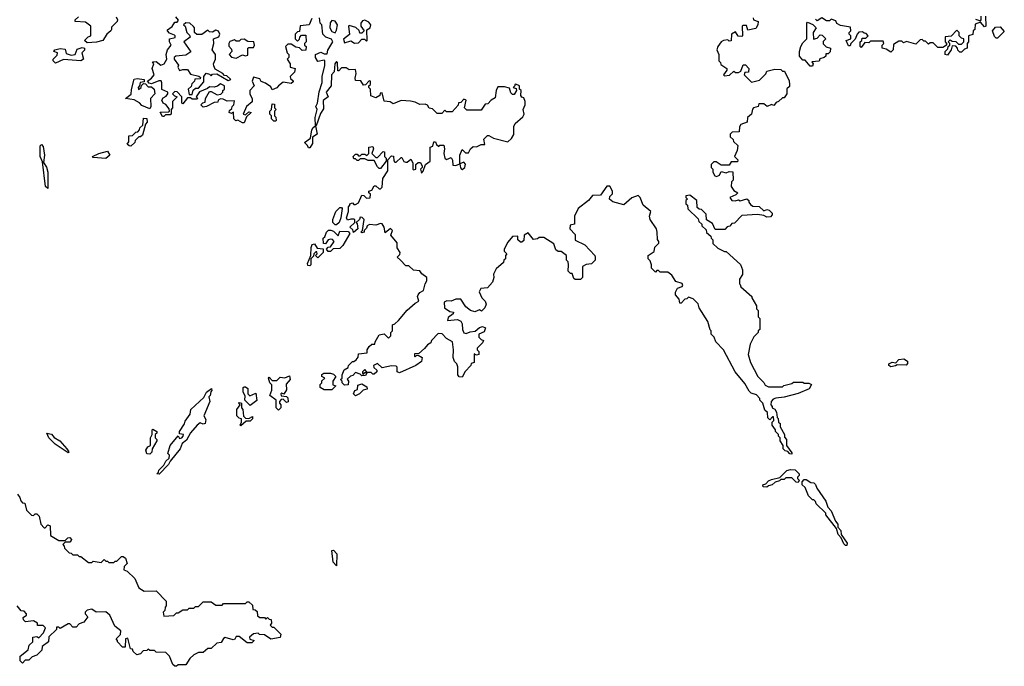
# Model space of a CAD drawing. Extents: x 2029826 to 2248070, y 228728 to 402406.
# Tile 5 of 256: x 2056406 to 2062678, y 263150 to 267267. Entities that reach past the tile are written whole.
import ezdxf

# ---------------------------------------------------------------- set-up
doc = ezdxf.new("R2010")
doc.units = 0

msp = doc.modelspace()

# ---------------------------------------------------------------- linework, layer by layer
at = {"layer": '0CON10XD'}
for points in [[(2057020, 267285), (2057030, 267265), (2057027.5, 267255), (2056991.7, 267218.3), (2056990, 267205), (2056986.7, 267195), (2056961.2, 267175), (2056935, 267133.3), (2056895, 267123.8), (2056835, 267120), (2056820, 267135), (2056841.7, 267158.3), (2056860, 267165), (2056860, 267225), (2056825, 267251.2), (2056760, 267255), (2056760, 267265), (2056780, 267285)], [(2058266.4, 267273.6), (2058250, 267235), (2058191.7, 267228.3), (2058187.5, 267192.5), (2058175, 267190), (2058160, 267175), (2058160, 267145), (2058175, 267130), (2058188.3, 267141.7), (2058190, 267155), (2058201.7, 267168.3), (2058228.3, 267168.3), (2058230, 267125), (2058220, 267115), (2058220, 267105), (2058230, 267095), (2058228.3, 267071.7), (2058205, 267070), (2058188.3, 267088.3), (2058165, 267092.5), (2058135, 267110), (2058115, 267110), (2058100, 267095), (2058110, 267055), (2058120, 267045), (2058120, 267025), (2058110, 267015), (2058130, 266985), (2058130, 266965), (2058160, 266955), (2058157, 266933), (2058130, 266905), (2058131.7, 266891.7), (2058148.3, 266878.3), (2058148.3, 266871.7), (2058135, 266860), (2058085, 266870), (2058053.6, 266846.4), (2058045, 266832.5), (2058015, 266820), (2058005, 266840), (2057972.5, 266862.5), (2057943.3, 266873.3), (2057935, 266890), (2057895, 266900), (2057887.5, 266875), (2057900, 266845), (2057872.5, 266815), (2057873, 266793), (2057887.5, 266765), (2057887, 266743), (2057850, 266715), (2057830, 266665), (2057845, 266660), (2057865, 266680), (2057880, 266675), (2057851.7, 266648.3), (2057835, 266610), (2057825, 266610), (2057795, 266627.5), (2057782.5, 266622.5), (2057770, 266635), (2057768.3, 266678.3), (2057755, 266670), (2057740, 266675), (2057741.7, 266688.3), (2057758.3, 266701.7), (2057760, 266715), (2057770, 266725), (2057775, 266750), (2057728.3, 266748.3), (2057701.7, 266761.7), (2057685, 266762.5), (2057670, 266755), (2057668.3, 266741.7), (2057645, 266740), (2057597, 266713), (2057575, 266710), (2057560, 266725), (2057571.7, 266738.3), (2057588.3, 266741.7), (2057590, 266765), (2057615, 266810), (2057625, 266810), (2057665, 266787.5), (2057687, 266793), (2057700, 266805), (2057700, 266815), (2057710, 266825), (2057710, 266845), (2057685, 266857.5), (2057667, 266843), (2057645, 266837.5), (2057615, 266840), (2057601.7, 266828.3), (2057551.7, 266808.3), (2057530, 266775), (2057540, 266765), (2057535, 266760), (2057505, 266760), (2057495, 266770), (2057475, 266770), (2057445, 266730), (2057440, 266735), (2057440, 266775), (2057408.3, 266808.3), (2057395, 266810), (2057380, 266795), (2057391.7, 266781.7), (2057410, 266775), (2057380, 266745), (2057380, 266705), (2057370, 266695), (2057370, 266665), (2057365, 266660), (2057335, 266660), (2057325, 266650), (2057315, 266650), (2057301.7, 266678.3), (2057355, 266680), (2057360, 266685), (2057358.3, 266698.3), (2057336.7, 266726.7), (2057320, 266735), (2057312.5, 266755), (2057320.7, 266769.3), (2057339.3, 266780.7), (2057350, 266795), (2057350, 266805), (2057311.7, 266821.7), (2057312.5, 266865), (2057307, 266877), (2057293, 266877), (2057245, 266857.5), (2057231.7, 266861.7), (2057220, 266875), (2057246.4, 266893.6), (2057262.5, 266915), (2057250, 266955), (2057260, 266985), (2057251.7, 266998.3), (2057275, 267000), (2057305, 266977.5), (2057327.5, 266985), (2057342.5, 267015), (2057340, 267045), (2057346.7, 267075), (2057370, 267105), (2057360, 267125), (2057360, 267145), (2057396.7, 267153.3), (2057397.5, 267165), (2057391.7, 267168.3), (2057360.7, 267180.7), (2057347.5, 267195), (2057348.3, 267201.7), (2057376.4, 267223.6), (2057395, 267250), (2057408.3, 267251.7), (2057417, 267263), (2057400, 267285)], [(2062558.3, 267288.3), (2062560, 267225), (2062551.7, 267221.7), (2062525, 267250), (2062491.7, 267238.3), (2062490, 267205), (2062480, 267195), (2062477, 267173), (2062450, 267165), (2062450, 267125), (2062440, 267115), (2062440, 267085), (2062425, 267080), (2062405, 267060), (2062395, 267060), (2062381.7, 267071.7), (2062380, 267085), (2062368.3, 267098.3), (2062345, 267100), (2062340, 267075), (2062315, 267040), (2062300, 267045), (2062300, 267065), (2062318.3, 267081.7), (2062320, 267095), (2062330, 267105), (2062330, 267115), (2062320, 267125), (2062331.7, 267138.3), (2062345, 267130), (2062368.3, 267128.3), (2062385, 267110), (2062405, 267110), (2062420, 267125), (2062420, 267145), (2062405, 267150), (2062390, 267165), (2062390, 267185), (2062375, 267200), (2062338.3, 267161.7), (2062301.7, 267158.3), (2062300, 267125), (2062310, 267115), (2062310, 267105), (2062285, 267090), (2062255, 267090), (2062225, 267120), (2062205, 267120), (2062195, 267110), (2062175, 267130), (2062165, 267130), (2062155, 267140), (2062141.7, 267138.3), (2062115, 267110), (2062055, 267127.5), (2062035, 267120), (2062025, 267130), (2062005, 267130), (2061971.7, 267108.3), (2061970, 267075), (2061955, 267060), (2061925, 267080), (2061900, 267085), (2061900, 267105), (2061910, 267115), (2061905, 267130), (2061825, 267130), (2061815, 267120), (2061788.3, 267121.7), (2061765, 267090), (2061760, 267095), (2061760, 267125), (2061770, 267135), (2061771.7, 267148.3), (2061795, 267150), (2061810, 267165), (2061798.3, 267178.3), (2061785, 267180), (2061775, 267190), (2061751.7, 267188.3), (2061740, 267175), (2061728.3, 267141.7), (2061700, 267115), (2061695, 267100), (2061685, 267100), (2061670, 267135), (2061700, 267145), (2061700, 267165), (2061690, 267175), (2061690, 267185), (2061700, 267195), (2061698.3, 267218.3), (2061635, 267230), (2061611.7, 267241.7), (2061605, 267260), (2061575, 267270), (2061565, 267260), (2061545, 267260), (2061515, 267277.5), (2061485, 267260), (2061475, 267270)], [(2062495, 267270), (2062525, 267260), (2062530, 267265), (2062530, 267290)], [(2057505, 266790), (2057511.7, 266818.3), (2057525, 266830), (2057545, 266830), (2057578.3, 266871.7), (2057580, 266905), (2057593, 266927), (2057615, 266920), (2057625, 266910), (2057635, 266920), (2057661.7, 266921.7), (2057735, 266880), (2057750, 266885), (2057725, 266910), (2057711.7, 266911.7), (2057700, 266925), (2057651.7, 266951.7), (2057643, 266973), (2057640, 266985), (2057652.5, 267015), (2057652.5, 267045), (2057632.5, 267075), (2057642.5, 267115), (2057640, 267145), (2057675, 267157.5), (2057681.2, 267175), (2057673, 267193), (2057655, 267200), (2057635, 267187.5), (2057615, 267190), (2057605, 267200), (2057567, 267173), (2057535, 267172.5), (2057520, 267185), (2057520, 267215), (2057513, 267223), (2057490, 267245), (2057465, 267247.5), (2057450, 267235), (2057460, 267225), (2057470, 267185), (2057488.3, 267168.3), (2057492.5, 267155), (2057452.5, 267125), (2057497, 267063), (2057465, 267040), (2057400, 267035), (2057390, 267025), (2057390, 267015), (2057417, 266977), (2057412.5, 266965), (2057425, 266942.5), (2057445, 266950), (2057475, 266950), (2057495, 266920), (2057547, 266907), (2057558.3, 266898.3), (2057555, 266890), (2057521.7, 266888.3), (2057520, 266875), (2057501.7, 266858.3), (2057498.3, 266841.7), (2057480, 266825), (2057485, 266790), (2057505, 266790)], [(2059210, 266405), (2059225, 266440), (2059245, 266420), (2059265, 266420), (2059277.5, 266445), (2059295, 266460), (2059315, 266457.5), (2059345, 266472.5), (2059368.3, 266471.7), (2059363, 266507), (2059385, 266530), (2059395, 266530), (2059423, 266513), (2059515, 266490), (2059539.3, 266510.7), (2059552.5, 266535), (2059553, 266587), (2059562.5, 266605), (2059611.7, 266648.3), (2059620, 266665), (2059612.5, 266695), (2059626, 266725), (2059626.2, 266746.2), (2059618.3, 266768.3), (2059603.9, 266773.9), (2059597.5, 266785), (2059600, 266815), (2059590, 266825), (2059590, 266845), (2059567, 266857), (2059560, 266855), (2059560, 266845), (2059550, 266835), (2059568.3, 266828.3), (2059570, 266815), (2059555, 266790), (2059545, 266790), (2059535, 266800), (2059525, 266830), (2059495, 266840), (2059451.7, 266838.3), (2059440, 266815), (2059435, 266770), (2059410, 266755), (2059388.3, 266731.7), (2059371.7, 266728.3), (2059345, 266690), (2059255, 266690), (2059240, 266705), (2059250, 266755), (2059235, 266760), (2059215, 266740), (2059201.7, 266738.3), (2059198.3, 266721.7), (2059160, 266680), (2059125, 266680), (2059115, 266690), (2059095, 266670), (2059065, 266670), (2059035, 266700), (2059013.6, 266703.6), (2059003, 266723), (2058989.3, 266729.3), (2058955, 266726.7), (2058925, 266742.5), (2058895, 266748.8), (2058835, 266751.2), (2058785, 266730), (2058765, 266743.3), (2058727, 266747), (2058715, 266800), (2058701.7, 266798.3), (2058700, 266785), (2058675, 266770), (2058641.7, 266781.7), (2058640, 266825), (2058630, 266835), (2058630, 266845), (2058640, 266855), (2058640, 266875), (2058633, 266877), (2058608.3, 266851.7), (2058595, 266850), (2058578.3, 266878.3), (2058545, 266880), (2058542.5, 266895), (2058550, 266925), (2058545, 266950), (2058505, 266947.5), (2058485, 266960), (2058455, 266960), (2058438.3, 266941.7), (2058431.7, 266941.7), (2058430, 266995), (2058425, 267000), (2058413.3, 266985), (2058410, 266935), (2058392.5, 266915), (2058390, 266845), (2058357.5, 266805), (2058370, 266775), (2058338.3, 266751.7), (2058341.7, 266698.3), (2058321.2, 266668.8), (2058295, 266590), (2058290, 266590), (2058287.5, 266645), (2058300, 266695), (2058292.5, 266715), (2058303.3, 266735), (2058313.6, 266806.4), (2058333, 266867), (2058333.3, 266905), (2058350, 266975), (2058350, 267005), (2058345, 267010), (2058305, 267000), (2058290, 267025), (2058290, 267045), (2058325, 267060), (2058345, 267050), (2058365, 267050), (2058368.3, 267071.7), (2058400, 267125), (2058393, 267143), (2058356.4, 267156.4), (2058337.5, 267175), (2058330, 267235), (2058320, 267245), (2058315, 267277.5)], [(2058415, 267182.5), (2058425, 267200), (2058430, 267235), (2058416.4, 267256.4), (2058395, 267262.5), (2058383, 267247), (2058382.5, 267215), (2058395, 267192.5), (2058415, 267182.5)], [(2058538.3, 267118.3), (2058565, 267120), (2058585, 267142.5), (2058601.7, 267141.7), (2058615, 267130), (2058620, 267135), (2058618.3, 267201.7), (2058637.5, 267215), (2058642.5, 267235), (2058630, 267250), (2058605, 267263.3), (2058590, 267260), (2058580, 267245), (2058580, 267225), (2058600, 267195), (2058585, 267180), (2058571.7, 267181.7), (2058568.3, 267198.3), (2058547.5, 267217.5), (2058505, 267230), (2058500, 267225), (2058507, 267173), (2058468.3, 267141.7), (2058475, 267120), (2058515, 267132.5), (2058538.3, 267118.3)], [(2061078.3, 267278.3), (2061080, 267265), (2061110, 267255), (2061107, 267233), (2061095, 267210), (2061045, 267200), (2061035, 267230), (2061015, 267230), (2061007.5, 267225), (2061010, 267165), (2061005, 267160), (2060981.7, 267161.7), (2060965, 267190), (2060940, 267175), (2060938.3, 267131.7), (2060925, 267130), (2060917.5, 267137.5), (2060890, 267135), (2060874.1, 267125.9), (2060853.3, 267095), (2060847.5, 267075), (2060860, 267045), (2060860, 267005), (2060870, 266995), (2060871.7, 266981.7), (2060910, 266955), (2060910, 266945), (2060890, 266915), (2060895, 266910), (2060927, 266913), (2060955, 266940), (2060965, 266930), (2060985, 266930), (2061000, 266940), (2061015, 266980), (2061028.3, 266978.3), (2061050, 266955), (2061048.3, 266931.7), (2061025, 266930), (2061020, 266915), (2061068.3, 266868.3), (2061117.5, 266882.5), (2061158.3, 266921.7), (2061165, 266940), (2061215, 266952.5), (2061255, 266950), (2061265, 266940), (2061278.3, 266938.3), (2061307, 266877), (2061310, 266855), (2061308.3, 266841.7), (2061293, 266827), (2061292.5, 266795), (2061275, 266770), (2061265, 266770), (2061240, 266745), (2061225, 266740), (2061210, 266720), (2061195, 266727.5), (2061167, 266713), (2061145, 266730), (2061115, 266730), (2061110, 266715), (2061080, 266705), (2061073, 266697), (2061067.5, 266665), (2061042.5, 266645), (2061040, 266615), (2061000, 266600), (2060990, 266585), (2060988.3, 266551.7), (2060945, 266550), (2060931.7, 266538.3), (2060931.7, 266521.7), (2060950, 266505), (2060951.7, 266491.7), (2060980, 266465), (2060977, 266433), (2060960, 266395), (2060980, 266375), (2060978.3, 266361.7), (2060938.3, 266361.7), (2060925, 266340), (2060875, 266340), (2060841.7, 266361.7), (2060828.3, 266361.7), (2060810, 266345), (2060810, 266325), (2060820, 266315), (2060820, 266295), (2060833.6, 266273.6), (2060845, 266267.5), (2060863, 266277), (2060875, 266300), (2060905, 266292.5), (2060925, 266300), (2060948.3, 266298.3), (2060950, 266245), (2060940, 266235), (2060937.5, 266205), (2060955, 266180), (2060980, 266165), (2060968.3, 266151.7), (2060930, 266135), (2060942.5, 266115), (2060963, 266113), (2060985, 266120), (2060995, 266112.5), (2061037, 266127), (2061050, 266115), (2061050, 266105), (2061060.7, 266090.7), (2061075, 266080), (2061117, 266077), (2061145, 266050), (2061165, 266057.5), (2061180, 266055), (2061200, 266035), (2061200, 266025), (2061188.3, 266011.7), (2061165, 266010), (2061145, 266020), (2061105, 266027.5), (2061005, 266020), (2060958.3, 265971.7), (2060941.7, 265968.3), (2060928.3, 265951.7), (2060911.7, 265948.3), (2060898.3, 265931.7), (2060835, 265930), (2060818.3, 265968.3), (2060781.7, 265991.7), (2060778.3, 266028.3), (2060748.3, 266058.3), (2060735, 266060), (2060721.7, 266071.7), (2060720, 266115), (2060675, 266150), (2060650, 266145), (2060650, 266135), (2060660, 266125), (2060650, 266115), (2060650, 266095), (2060660, 266085), (2060661.7, 266061.7), (2060728.3, 265998.3), (2060731.7, 265981.7), (2060750, 265965), (2060750, 265955), (2060778.3, 265928.3), (2060781.7, 265911.7), (2060808.3, 265888.3), (2060810, 265875), (2060820, 265865), (2060821.7, 265841.7), (2060853, 265813), (2060895, 265790), (2060905, 265790), (2060998.3, 265708.3), (2061010, 265675), (2061010, 265645), (2060990, 265615), (2060990, 265585), (2060995, 265580)], [(2061455, 266970), (2061441.7, 266971.7), (2061408.3, 267008.3), (2061395, 267010), (2061372.5, 267035), (2061372.5, 267065), (2061382.5, 267095), (2061395, 267120), (2061420, 267145), (2061420, 267245), (2061425, 267250), (2061457, 267237), (2061480, 267215), (2061460, 267185), (2061461.7, 267141.7), (2061485, 267150), (2061505, 267170), (2061518.3, 267168.3), (2061540, 267145), (2061523, 267127), (2061523, 267113), (2061543, 267093), (2061570, 267085), (2061568.3, 267061.7), (2061555, 267050), (2061541.7, 267048.3), (2061540, 267035), (2061530, 267025), (2061501.7, 267018.3), (2061498.3, 267001.7), (2061451.7, 266998.3), (2061460, 266985), (2061455, 266970)], [(2062635, 267150), (2062625, 267150), (2062615, 267160), (2062602.5, 267195), (2062621.7, 267218.3), (2062651.7, 267221.7), (2062677.5, 267192.5), (2062635, 267150)], [(2057785, 267022.5), (2057825, 267042.5), (2057845, 267037.5), (2057858.3, 267041.7), (2057860, 267085), (2057865, 267090), (2057895, 267090), (2057902.5, 267105), (2057897.5, 267125), (2057858.3, 267128.3), (2057835, 267142.5), (2057815, 267140), (2057805, 267130), (2057785, 267130), (2057775, 267137.5), (2057745, 267127.5), (2057737.5, 267115), (2057738.3, 267098.3), (2057755, 267080), (2057757.5, 267065), (2057740, 267045), (2057755, 267027.5), (2057785, 267022.5)], [(2056635, 266990), (2056620, 267005), (2056620, 267015), (2056645, 267040), (2056647.5, 267055), (2056623.3, 267063.3), (2056630, 267075), (2056665, 267082.5), (2056695, 267080), (2056701.7, 267051.7), (2056735, 267040), (2056760, 267045), (2056771.7, 267078.3), (2056805, 267090), (2056820, 267085), (2056818.3, 267071.7), (2056802.5, 267055), (2056812.5, 267015), (2056795.9, 267004.1), (2056685, 267012.5), (2056635, 266990)], [(2057235, 266700), (2057185, 266720), (2057168.3, 266738.3), (2057135, 266757.5), (2057080, 266765), (2057117, 266793), (2057118.3, 266821.7), (2057135, 266887.5), (2057155, 266892.5), (2057200, 266885), (2057198.3, 266871.7), (2057173, 266867), (2057170, 266845), (2057160, 266835), (2057163, 266823), (2057180, 266835), (2057181.7, 266848.3), (2057195, 266860), (2057208.3, 266858.3), (2057225, 266840), (2057245, 266840), (2057262.5, 266825), (2057267.5, 266795), (2057240, 266765), (2057242.5, 266715), (2057235, 266700)], [(2058035, 266620), (2058025, 266620), (2058010, 266635), (2058010, 266655), (2058000, 266665), (2058000, 266685), (2058010, 266695), (2058015, 266730), (2058028.3, 266728.3), (2058030, 266705), (2058040, 266695), (2058030, 266685), (2058030, 266655), (2058037, 266647), (2058040, 266625), (2058035, 266620)], [(2057115, 266462.5), (2057103, 266463), (2057090, 266475), (2057101.7, 266488.3), (2057101.7, 266528.3), (2057125, 266530), (2057145, 266550), (2057158.3, 266551.7), (2057170, 266565), (2057171.7, 266578.3), (2057190, 266595), (2057195, 266640), (2057215, 266637.5), (2057217.5, 266615), (2057208.3, 266601.7), (2057188.3, 266531.7), (2057175, 266520), (2057165, 266520), (2057141.7, 266498.3), (2057140, 266485), (2057115, 266462.5)], [(2058255, 266450), (2058245, 266450), (2058240, 266465), (2058220, 266485), (2058258.3, 266511.7), (2058266.7, 266565), (2058275, 266580), (2058290, 266590), (2058301.7, 266538.3), (2058271.7, 266518.3), (2058271.7, 266478.3), (2058255, 266450)], [(2056585, 266192.5), (2056570, 266205), (2056551.7, 266361.7), (2056536.2, 266395), (2056537, 266463), (2056545, 266472.5), (2056555, 266460), (2056563.8, 266405), (2056558.3, 266358.3), (2056577.3, 266327.3), (2056586.2, 266295), (2056585, 266192.5)], [(2060995, 265580), (2061000, 265565), (2061070, 265505), (2061070, 265495), (2061100, 265445), (2061100, 265425), (2061110, 265415), (2061110, 265375), (2061120, 265365), (2061120, 265295), (2061110, 265285), (2061110, 265275), (2061083, 265247), (2061058.3, 265201.7), (2061046.7, 265135), (2061060, 265085), (2061106.7, 264995), (2061146.4, 264956.4), (2061155, 264940), (2061175, 264930), (2061265, 264930), (2061273, 264937), (2061325, 264950), (2061335, 264960), (2061395, 264960), (2061403, 264953), (2061433, 264953), (2061450, 264945), (2061435, 264916.7), (2061365, 264886.7), (2061275, 264862.5), (2061223, 264857), (2061205, 264850), (2061192.5, 264835), (2061190, 264815), (2061200, 264805), (2061200, 264795), (2061216.7, 264786.7), (2061227, 264767), (2061230, 264735), (2061237, 264727), (2061240, 264705), (2061250, 264695), (2061250, 264675), (2061277.5, 264625), (2061278.3, 264608.3), (2061290, 264595), (2061290, 264555), (2061325, 264510), (2061325, 264500), (2061311.7, 264501.7), (2061298.3, 264518.3), (2061281.7, 264521.7), (2061270, 264535), (2061270, 264555), (2061250, 264585), (2061250, 264605), (2061240, 264615), (2061240, 264625), (2061220, 264645), (2061220, 264655), (2061200, 264685), (2061200, 264705), (2061210, 264715), (2061208.3, 264738.3), (2061201.7, 264738.3), (2061185, 264720), (2061171.7, 264731.7), (2061170, 264765), (2061151.7, 264781.7), (2061140, 264825), (2061120, 264845), (2061120, 264855), (2061098.3, 264878.3), (2061065, 264890), (2061051.7, 264901.7), (2061025, 264950), (2060962.5, 265025), (2060890, 265165), (2060840, 265215), (2060830, 265245), (2060810, 265265), (2060810, 265285), (2060803, 265293), (2060790, 265345), (2060733, 265433), (2060727, 265457), (2060695, 265490), (2060665, 265500), (2060655, 265490), (2060641.7, 265488.3), (2060618.3, 265461.7), (2060611.7, 265461.7), (2060607, 265487), (2060582.5, 265515), (2060583, 265533), (2060595, 265556.7), (2060625, 265567.5), (2060630, 265575), (2060626.4, 265586.4), (2060585, 265600), (2060559.3, 265639.3), (2060535, 265660), (2060485, 265660), (2060475, 265670), (2060465, 265670), (2060455, 265660), (2060430, 265685), (2060430, 265705), (2060421.7, 265731.7), (2060410, 265745), (2060410, 265765), (2060448.3, 265791.7), (2060451.7, 265818.3), (2060477, 265843), (2060477.5, 265855), (2060468.3, 265868.3), (2060466.7, 265915), (2060461.2, 265935), (2060421.2, 265995), (2060417.5, 266015), (2060426.1, 266046.1), (2060377.5, 266085), (2060357.5, 266135), (2060345, 266147.5), (2060305, 266132.5), (2060255, 266087.5), (2060185, 266107.5), (2060162.5, 266125), (2060165, 266140), (2060181.7, 266158.3), (2060182.5, 266175), (2060165, 266207.5), (2060145, 266207.5), (2060105, 266150), (2060055, 266147.5), (2060030, 266115), (2059962.5, 266065), (2059940, 266015), (2059940, 265965), (2059911.7, 265958.3), (2059910, 265935), (2059945, 265900), (2059945, 265862.5), (2060005, 265832.5), (2060070, 265765), (2060072.5, 265755), (2060072.5, 265735), (2060048.3, 265711.7), (2060015, 265707.5), (2059990, 265695), (2059990, 265625), (2059978.3, 265611.7), (2059945, 265612.5), (2059935, 265620), (2059925, 265650), (2059915, 265650), (2059900, 265665), (2059902.5, 265705), (2059900, 265725), (2059890, 265735), (2059890, 265765), (2059855, 265790), (2059835, 265790), (2059821.7, 265801.7), (2059809.3, 265839.3), (2059745, 265880), (2059715, 265880), (2059705, 265872.5), (2059678.3, 265868.3), (2059645, 265910), (2059620, 265895), (2059618.3, 265861.7), (2059605, 265850), (2059595, 265850), (2059580, 265865), (2059578.3, 265888.3), (2059545, 265886.7), (2059515, 265850), (2059492.5, 265805), (2059493, 265793), (2059510, 265775), (2059500, 265765), (2059500, 265745), (2059490, 265735), (2059488.3, 265721.7), (2059440.5, 265679.5), (2059423, 265647), (2059426.7, 265625), (2059417.5, 265595), (2059385, 265560), (2059343.9, 265556.1), (2059332.5, 265535), (2059350, 265495), (2059370, 265475), (2059377.5, 265455), (2059368.3, 265431.7), (2059348.3, 265411.7), (2059335, 265420), (2059305, 265407.5), (2059277.5, 265415), (2059248.3, 265438.3), (2059215, 265487.5), (2059185, 265487.5), (2059155, 265473.8), (2059127, 265477), (2059110.7, 265469.3), (2059111.7, 265431.7), (2059145, 265408.8), (2059170, 265405), (2059166.4, 265393.6), (2059135, 265370), (2059131.7, 265351.7), (2059195, 265357.5), (2059216.4, 265346.4), (2059225, 265330), (2059226.2, 265295), (2059235, 265272.5), (2059250.7, 265269.3), (2059275, 265280), (2059307, 265283), (2059333.9, 265306.1), (2059355, 265312.5), (2059372.5, 265305), (2059365, 265280), (2059330, 265265), (2059330, 265245), (2059345, 265230), (2059360, 265225), (2059355, 265210), (2059320, 265175), (2059320, 265165), (2059330, 265155), (2059330, 265135), (2059315, 265130), (2059301.7, 265138.3), (2059300, 265085), (2059281.7, 265078.3), (2059280, 265065), (2059243.8, 265026.2), (2059225, 264990), (2059205, 264992.5), (2059196.4, 265006.4), (2059197, 265057), (2059190, 265075), (2059175, 265090), (2059166.4, 265116.4), (2059170, 265165), (2059162.5, 265215), (2059125, 265237.5), (2059097, 265267), (2059070.7, 265269.3), (2059030, 265225), (2059025, 265210), (2059003.3, 265196.7), (2058985, 265172.5), (2058948.3, 265141.7), (2058921.7, 265138.3), (2058920, 265125), (2058925, 265120), (2058935, 265130), (2058945, 265130), (2058970, 265115), (2058965, 265090), (2058930, 265065), (2058825, 265017.5), (2058810, 265025), (2058810, 265055), (2058805, 265060), (2058775, 265062.5), (2058715, 265050), (2058685, 265077.5), (2058660, 265065), (2058661.7, 265051.7), (2058680, 265035), (2058680, 265025), (2058665, 265010), (2058655, 265010), (2058645, 265020), (2058620, 265020), (2058605, 265040), (2058590, 265025), (2058590, 265015), (2058595, 265010), (2058605, 265020), (2058620, 265020), (2058608.3, 265001.7), (2058585, 265000), (2058575, 265010), (2058545, 265020), (2058528.3, 265001.7), (2058513, 264997), (2058491.7, 264978.3), (2058500, 264965), (2058498.3, 264941.7), (2058475, 264940), (2058460, 264955), (2058460, 264965), (2058450, 264975), (2058460, 264985), (2058460, 265005), (2058473, 265037), (2058498.3, 265051.7), (2058500, 265065), (2058525, 265090), (2058535, 265090), (2058549.3, 265100.7), (2058561.7, 265118.3), (2058565, 265140), (2058620, 265145), (2058620, 265165), (2058633, 265187), (2058648.3, 265201.7), (2058668.3, 265201.7), (2058670, 265215), (2058695, 265260), (2058727, 265267), (2058755, 265240), (2058770, 265255), (2058770, 265275), (2058780, 265285), (2058780, 265325), (2058795, 265330), (2058819.3, 265350.7), (2058875, 265417.5), (2058925, 265462.5), (2058947.5, 265475), (2058940, 265505), (2058943.3, 265515), (2058955, 265530), (2058978.3, 265541.7), (2058988.8, 265585), (2059000, 265605), (2058998.8, 265625), (2058968.3, 265648.3), (2058955, 265667.5), (2058915, 265672.5), (2058885, 265700), (2058865, 265700), (2058832.5, 265735), (2058810, 265755), (2058828.3, 265771.7), (2058830, 265785), (2058810, 265815), (2058810, 265845), (2058770, 265895), (2058780, 265925), (2058767, 265937), (2058735, 265910), (2058727.5, 265945), (2058715, 265967.5), (2058705, 265970), (2058675, 265957.5), (2058635, 265962.5), (2058620, 265955), (2058615, 265940), (2058600, 265925), (2058600, 265915), (2058585, 265910), (2058580, 265915), (2058590, 265925), (2058600, 265995), (2058588.3, 266008.3), (2058575, 266010), (2058570, 265995), (2058550, 265975), (2058556.7, 265966.7), (2058560, 265935), (2058531.7, 265911.7), (2058528.3, 265928.3), (2058510, 265945), (2058540, 265975), (2058541.7, 265991.7), (2058535, 265997.5), (2058515, 265997.5), (2058495, 265990), (2058487.5, 266005), (2058500, 266045), (2058500, 266075), (2058510, 266085), (2058510, 266095), (2058525, 266100), (2058535, 266090), (2058545, 266090), (2058565, 266100), (2058585, 266150), (2058598.3, 266148.3), (2058615, 266130), (2058638.3, 266131.7), (2058640, 266155), (2058630, 266165), (2058630, 266175), (2058648.3, 266181.7), (2058665, 266210), (2058675, 266210), (2058695, 266190), (2058705, 266190), (2058715, 266200), (2058720, 266255), (2058750, 266305), (2058750, 266375), (2058775, 266400), (2058787, 266397), (2058788.3, 266368.3), (2058795, 266360), (2058805, 266360), (2058835, 266390), (2058840, 266390), (2058853.6, 266363.6), (2058865, 266360), (2058875, 266360), (2058898.3, 266378.3), (2058910, 266355), (2058910, 266315), (2058915, 266310), (2058930, 266315), (2058930, 266345), (2058945, 266357.5), (2058958.3, 266358.3), (2058970, 266335), (2058970, 266325), (2058960, 266315), (2058965, 266290), (2058977, 266303), (2058990, 266345), (2059020, 266365), (2059020, 266455), (2059038.3, 266461.7), (2059045, 266490), (2059055, 266490), (2059061.7, 266471.7), (2059075, 266460), (2059083, 266467), (2059108.3, 266468.3), (2059112.5, 266445), (2059107.5, 266415), (2059113.3, 266385), (2059125, 266377.5), (2059155, 266390), (2059163, 266373), (2059165, 266340), (2059185, 266337.5), (2059210, 266350), (2059213, 266323), (2059220, 266315), (2059225, 266312.5), (2059242.5, 266325), (2059246.4, 266346.4), (2059235, 266360), (2059210, 266350), (2059210, 266405)], [(2056955, 266382.5), (2056875, 266390), (2056870, 266395), (2056910, 266415), (2056965, 266430), (2056980, 266405), (2056955, 266382.5)], [(2058705, 266320), (2058695, 266320), (2058685, 266330), (2058665, 266370), (2058625, 266370), (2058605, 266380), (2058575, 266380), (2058565, 266370), (2058555, 266370), (2058545, 266380), (2058535, 266380), (2058530, 266395), (2058545, 266410), (2058555, 266410), (2058565, 266400), (2058575, 266400), (2058585, 266410), (2058605, 266410), (2058618.3, 266401.7), (2058630, 266415), (2058630, 266455), (2058655, 266460), (2058660, 266445), (2058650, 266415), (2058675, 266390), (2058685, 266390), (2058721.7, 266428.3), (2058730, 266425), (2058730, 266395), (2058740, 266385), (2058740, 266365), (2058705, 266320)], [(2058425, 265960), (2058415, 265960), (2058400, 265975), (2058400, 265995), (2058420, 266045), (2058445, 266070), (2058455, 266070), (2058460, 266065), (2058452.5, 266005), (2058440, 265975), (2058425, 265960)], [(2058385, 265790), (2058371.7, 265791.7), (2058360, 265805), (2058371.7, 265818.3), (2058385, 265820), (2058410, 265855), (2058398.3, 265868.3), (2058385, 265870), (2058370, 265865), (2058355, 265840), (2058341.7, 265841.7), (2058340, 265875), (2058350, 265885), (2058360, 265915), (2058373, 265927), (2058387, 265927), (2058405, 265920), (2058435, 265890), (2058445, 265920), (2058498.3, 265918.3), (2058510, 265905), (2058465, 265830), (2058445, 265810), (2058403, 265807), (2058385, 265790)], [(2058255, 265700), (2058241.7, 265701.7), (2058240, 265715), (2058260, 265765), (2058263, 265817), (2058270, 265835), (2058285, 265840), (2058301.7, 265811.7), (2058338.3, 265808.3), (2058340, 265785), (2058305, 265750), (2058290, 265765), (2058300, 265775), (2058298.3, 265788.3), (2058291.7, 265788.3), (2058280, 265775), (2058278.3, 265761.7), (2058260, 265745), (2058260, 265705), (2058255, 265700)], [(2061955, 265056.7), (2061942.5, 265065), (2061942.5, 265075), (2061963.9, 265086.1), (2061987.5, 265082.5), (2062006.2, 265103.8), (2062037.5, 265107.5), (2062061.7, 265091.7), (2062061.7, 265078.3), (2062052.5, 265067.5), (2061995, 265070), (2061985, 265062.5), (2061955, 265056.7)], [(2058055, 264780), (2058040, 264795), (2058040, 264845), (2058000, 264875), (2058013, 264907), (2058013, 264943), (2058000, 264955), (2057990, 264985), (2057995, 264990), (2058015, 264970), (2058045, 264970), (2058065, 264990), (2058095, 264987.5), (2058125, 265000), (2058130, 264975), (2058103, 264947), (2058105, 264910), (2058088.3, 264881.7), (2058075, 264890), (2058070, 264885), (2058071.7, 264871.7), (2058105, 264867.5), (2058115, 264860), (2058117, 264833), (2058105, 264830), (2058085, 264850), (2058071.7, 264848.3), (2058060, 264835), (2058060, 264825), (2058070, 264815), (2058070, 264795), (2058055, 264780)], [(2058395, 264910), (2058345, 264910), (2058320, 264925), (2058320, 264945), (2058330, 264955), (2058331.7, 264968.3), (2058350, 264985), (2058330, 264995), (2058331.7, 265008.3), (2058343, 265017), (2058386.4, 265016.4), (2058405, 265010), (2058420, 264995), (2058400, 264965), (2058401.7, 264941.7), (2058420, 264935), (2058395, 264910)], [(2057295, 264373.3), (2057280, 264375), (2057290, 264385), (2057291.7, 264398.3), (2057325, 264430), (2057337.5, 264455), (2057357.5, 264475), (2057360, 264495), (2057350, 264505), (2057363.9, 264556.1), (2057415, 264617.5), (2057425, 264600), (2057440, 264605), (2057447.5, 264615), (2057450, 264625), (2057425, 264630), (2057423.3, 264645), (2057455.9, 264694.1), (2057459.3, 264710.7), (2057492.5, 264755), (2057496.7, 264785), (2057578.3, 264861.7), (2057596.7, 264895), (2057628.3, 264918.3), (2057630, 264905), (2057623, 264897), (2057620, 264875), (2057610, 264865), (2057616.7, 264835), (2057580, 264745), (2057591.7, 264721.7), (2057587.5, 264695), (2057575, 264692.5), (2057555, 264700), (2057537.5, 264685), (2057493.9, 264636.1), (2057469.3, 264590.7), (2057440.8, 264569.2), (2057427.5, 264535), (2057363.6, 264456.4), (2057353.3, 264435), (2057295, 264373.3)], [(2057875, 264810), (2057840, 264845), (2057841.7, 264871.7), (2057830, 264895), (2057830, 264925), (2057835, 264930), (2057845, 264930), (2057858.3, 264918.3), (2057860, 264885), (2057871.7, 264871.7), (2057910, 264890), (2057917, 264843), (2057875, 264810)], [(2058545, 264872.5), (2058532.5, 264885), (2058540, 264905), (2058557.5, 264912.5), (2058560.7, 264939.3), (2058585, 264947.5), (2058618.3, 264928.3), (2058620, 264915), (2058593, 264907), (2058570, 264885), (2058545, 264872.5)], [(2057815, 264680), (2057810, 264685), (2057820, 264705), (2057820, 264725), (2057805, 264730), (2057790, 264745), (2057790, 264785), (2057810, 264815), (2057800, 264825), (2057805, 264830), (2057820, 264825), (2057820, 264795), (2057827.5, 264785), (2057831.7, 264741.7), (2057845, 264730), (2057865, 264727.5), (2057890, 264740), (2057890, 264725), (2057875, 264710), (2057848.3, 264711.7), (2057815, 264680)], [(2057235, 264500), (2057215, 264502.5), (2057210, 264525), (2057221.7, 264548.3), (2057240, 264555), (2057240, 264605), (2057250, 264625), (2057250, 264655), (2057255, 264660), (2057280, 264645), (2057280, 264635), (2057270, 264625), (2057270, 264605), (2057280, 264595), (2057280, 264585), (2057250, 264535), (2057247, 264513), (2057235, 264500)], [(2056715, 264510), (2056632.5, 264565), (2056592.5, 264605), (2056580, 264635), (2056608.3, 264628.3), (2056626.7, 264606.7), (2056662.5, 264585), (2056707.5, 264535), (2056720, 264515), (2056715, 264510)], [(2061165, 264290), (2061141.7, 264291.7), (2061140, 264305), (2061158.3, 264311.7), (2061175, 264330), (2061195, 264340), (2061248.3, 264351.7), (2061293, 264397), (2061315, 264402.5), (2061345, 264400), (2061370, 264375), (2061370, 264365), (2061360, 264355), (2061360, 264345), (2061370, 264335), (2061365, 264320), (2061351.7, 264321.7), (2061325, 264350), (2061285, 264350), (2061275, 264340), (2061255, 264340), (2061245, 264330), (2061218.3, 264321.7), (2061200, 264305), (2061175, 264300), (2061165, 264290)], [(2061675, 263920), (2061665, 263920), (2061655, 263930), (2061638.3, 263968.3), (2061618.3, 263988.3), (2061608.3, 264028.3), (2061540, 264115), (2061540, 264125), (2061480, 264185), (2061475, 264200), (2061465, 264210), (2061455, 264210), (2061430, 264235), (2061408.3, 264288.3), (2061390, 264305), (2061390, 264325), (2061401.7, 264338.3), (2061415, 264340), (2061445, 264320), (2061465, 264318.8), (2061475, 264307.5), (2061482.5, 264285), (2061540.7, 264200.7), (2061553, 264163), (2061575, 264140), (2061603, 264073), (2061616.7, 264055), (2061617.5, 264035), (2061636.7, 264015), (2061638.3, 263988.3), (2061677.5, 263935), (2061675, 263920)], [(2056392.5, 264245), (2056407.5, 264225), (2056413, 264203), (2056425, 264190), (2056438.3, 264188.3), (2056450, 264145), (2056481.7, 264111.7), (2056495, 264110), (2056505, 264120), (2056515, 264120), (2056530, 264105), (2056540, 264055), (2056561.7, 264031.7), (2056568.3, 264031.7), (2056585, 264050), (2056600, 264045), (2056601.7, 263981.7), (2056655, 263950), (2056695, 263950), (2056713, 263967), (2056725, 263970), (2056737, 263957), (2056735, 263950), (2056725, 263940), (2056695, 263940), (2056680, 263925), (2056690, 263915), (2056691.7, 263901.7), (2056721.7, 263871.7), (2056735, 263870), (2056745, 263860), (2056775, 263860), (2056785, 263850), (2056795, 263850), (2056845, 263810), (2056865, 263810), (2056875, 263820), (2056925, 263810), (2056945, 263830), (2056955, 263820), (2056965, 263820), (2056975, 263810), (2057005, 263810), (2057015, 263820), (2057025, 263820), (2057055, 263850), (2057065, 263850), (2057079.3, 263839.3), (2057090, 263805), (2057072.5, 263785), (2057070, 263765), (2057090, 263755), (2057139.3, 263709.3), (2057165, 263650), (2057198.3, 263628.3), (2057275, 263630), (2057340, 263565), (2057340, 263535), (2057333, 263527), (2057330, 263505), (2057320, 263495), (2057325, 263470), (2057387, 263473), (2057405, 263490), (2057415, 263490), (2057445, 263510), (2057475, 263510), (2057485, 263520), (2057515, 263520), (2057525, 263530), (2057545, 263530), (2057575, 263560), (2057625, 263560), (2057655, 263540), (2057695, 263540), (2057705, 263550), (2057845, 263550), (2057855, 263560), (2057865, 263560), (2057888.3, 263538.3), (2057891.7, 263511.7), (2057905, 263510), (2057918.3, 263498.3), (2057921.7, 263471.7), (2057935, 263460), (2057965, 263460), (2057975, 263450), (2057985, 263460), (2057995, 263450), (2058008.3, 263448.3), (2058010, 263425), (2058001.7, 263411.7), (2058015, 263400), (2058025, 263400), (2058070, 263355), (2058065, 263332.5), (2058005, 263322.5), (2057965, 263350), (2057933, 263353), (2057925, 263360), (2057895, 263357.5), (2057870, 263335), (2057871.7, 263321.7), (2057900, 263315), (2057885, 263300), (2057855, 263300), (2057805, 263340), (2057785, 263340), (2057776.4, 263323.6), (2057765, 263317.5), (2057715, 263332.5), (2057705, 263327.5), (2057688.8, 263301.2), (2057661.7, 263298.3), (2057625, 263262.5), (2057605, 263262.5), (2057575, 263237.5), (2057545, 263237.5), (2057515, 263222.5), (2057490.7, 263199.3), (2057465, 263160), (2057415, 263160), (2057405, 263150), (2057395, 263150), (2057381.7, 263161.7), (2057360, 263215), (2057337, 263237), (2057275, 263240), (2057265, 263250), (2057235, 263250), (2057225, 263260), (2057215, 263250), (2057191.7, 263248.3), (2057175, 263230), (2057153, 263223), (2057130, 263245), (2057125, 263260), (2057111.7, 263261.7), (2057095, 263330), (2057080, 263325), (2057078.3, 263271.7), (2057061.7, 263271.7), (2057030, 263305), (2057030, 263315), (2057020, 263325), (2057048.3, 263351.7), (2057050, 263375), (2057012.5, 263405), (2056980, 263475), (2056955, 263496.7), (2056893.8, 263493.8), (2056865, 263513.3), (2056835, 263506.7), (2056822.5, 263495), (2056822.5, 263485), (2056840, 263465), (2056815, 263430), (2056785, 263420), (2056765, 263400), (2056745, 263400), (2056725, 263420), (2056715, 263420), (2056665, 263390), (2056655, 263400), (2056641.7, 263398.3), (2056640, 263385), (2056591.7, 263338.3), (2056590, 263305), (2056550, 263275), (2056548.3, 263251.7), (2056515, 263220), (2056485, 263210), (2056465, 263190), (2056441.7, 263188.3), (2056425, 263170), (2056410, 263185), (2056410, 263215), (2056460, 263255), (2056467.5, 263285), (2056490, 263305), (2056490, 263335), (2056515, 263340), (2056528.3, 263331.7), (2056557, 263363), (2056570, 263395), (2056555, 263410), (2056520, 263410), (2056520, 263425), (2056495, 263440), (2056442.5, 263432.5), (2056430, 263445), (2056428.3, 263461.7), (2056450, 263475), (2056450, 263485), (2056435, 263500), (2056415, 263502.5), (2056391.2, 263535)], [(2058425, 263790), (2058403.6, 263813.6), (2058395, 263887.5), (2058405, 263890), (2058426.7, 263865), (2058425, 263790)]]:
    msp.add_lwpolyline(points, dxfattribs=at)

doc.saveas('drawing.dxf')
